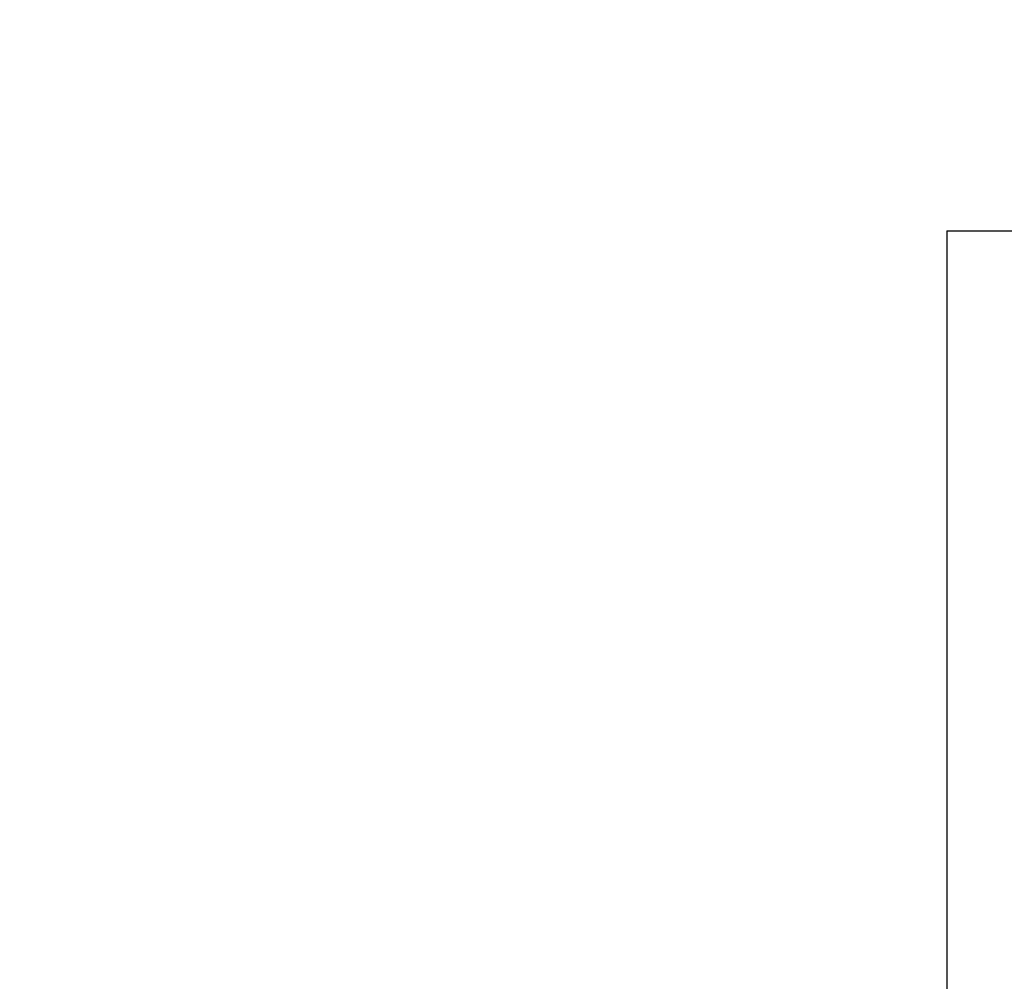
# Model space of a CAD drawing. Header units: millimetres. Extents: x 3 to 124, y -45 to 11.
# Tile 5 of 46: x 97.44 to 100.64, y -36.85 to -33.72. Entities that reach past the tile are written whole.
import ezdxf

# ---------------------------------------------------------------- set-up
doc = ezdxf.new("R2010")
doc.units = ezdxf.units.MM
doc.header["$LTSCALE"] = 1.21
doc.header["$MEASUREMENT"] = 0
doc.header["$PDMODE"] = 3
doc.header["$PDSIZE"] = 0.3125
doc.layers.get('0').update_dxf_attribs({"linetype": 'CONTINUOUS'})
doc.layers.get('DEFPOINTS').update_dxf_attribs({"linetype": 'CONTINUOUS'})
doc.layers.add('Dim', color=3, linetype='CONTINUOUS', lineweight=25)
doc.styles.get("Standard").update_dxf_attribs({"font": 'txt', "width": 0.8})
doc.dimstyles.get("Standard").update_dxf_attribs({"dimtxt": 0.15625, "dimasz": 0.1875, "dimexe": 0.125, "dimexo": 0.0625, "dimgap": 0.09, "dimtad": 0, "dimtih": 1, "dimtoh": 1, "dimzin": 4, "dimdsep": 46, "dimtxsty": 'STANDARD', "dimblk": '_FILLED', "dimblk1": '_FILLED', "dimblk2": '_FILLED', "dimcen": 0.09, "dimazin": 1, "dimtp": 0.01, "dimtm": 0.01, "dimtfac": 1, "dimtofl": 0, "dimtmove": 0, "dimatfit": 3, "dimldrblk": '_FILLED', "dimfxl": 1, "dimtolj": 1, "dimtzin": 4, "dimarcsym": 0})

# ---------------------------------------------------------------- blocks, each defined once
blk = doc.blocks.new('_FILLED')
at = {"color": 0, "linetype": 'ByBlock'}
blk.add_solid([(0, 0), (-1, 0.1667), (-1, -0.1667)], dxfattribs=at)
blk = doc.blocks.new('*D28')
at = {"color": 0, "linetype": 'ByBlock', "lineweight": -2}
for p, q in [((96.0488, -29.254), (96.0488, -44.2815)), ((113.8288, -29.2572), (113.8288, -44.2815)), ((96.0488, -44.219), (103.4272, -44.219)), ((113.8288, -44.219), (106.4505, -44.219))]:
    blk.add_line(p, q, dxfattribs=at)
at = {"layer": 'DEFPOINTS', "color": 0, "linetype": 'ByBlock'}
for p in [(96.0488, -29.2228), (113.8288, -29.226)]:
    blk.add_point(p, dxfattribs=at)
at = {"color": 0, "linetype": 'ByBlock', "lineweight": -2, "rotation": 180}
blk.add_blockref('_FILLED', (96.0488, -44.219), dxfattribs=at)
at = {"color": 0, "linetype": 'ByBlock', "lineweight": -2}
blk.add_blockref('_FILLED', (113.8288, -44.219), dxfattribs=at)
at = {"color": 0, "linetype": 'ByBlock', "lineweight": -2, "insert": (104.9388, -44.219), "char_height": 1, "attachment_point": 5}
blk.add_mtext('\\A1;17.78', dxfattribs=at)

msp = doc.modelspace()

# ---------------------------------------------------------------- linework, layer by layer
at = {"color": 6, "linetype": 'Continuous'}
for q in [(109.3892, -34.4072), (100.4492, -41.7072)]:
    msp.add_line((100.4492, -34.4072), q, dxfattribs=at)
at = {"color": 7, "linetype": 'Continuous'}
msp.add_arc((98.3942, -35.7528), 5.75, 180, 270, dxfattribs=at)

# ---------------------------------------------------------------- dimensions: what is measured, and where the dimension line sits
at = {"layer": 'Dim'}
dim = msp.add_linear_dim(base=(113.8288, -44.219), p1=(96.0488, -29.2228), p2=(113.8288, -29.226), dimstyle='STANDARD', override={"dimscale": 0.5, "dimtxt": 2, "dimasz": 2, "dimtih": 0, "dimtoh": 0, "dimzin": 0, "dimcen": 0.198, "dimadec": 0, "dimazin": 0, "dimtp": 0, "dimtm": 0, "dimtdec": 4, "dimtzin": 0}, dxfattribs=at)
dim.commit()
dim.dimension.update_dxf_attribs({"geometry": '*D28', "text_midpoint": (104.9388, -44.219)})

doc.saveas('drawing.dxf')
